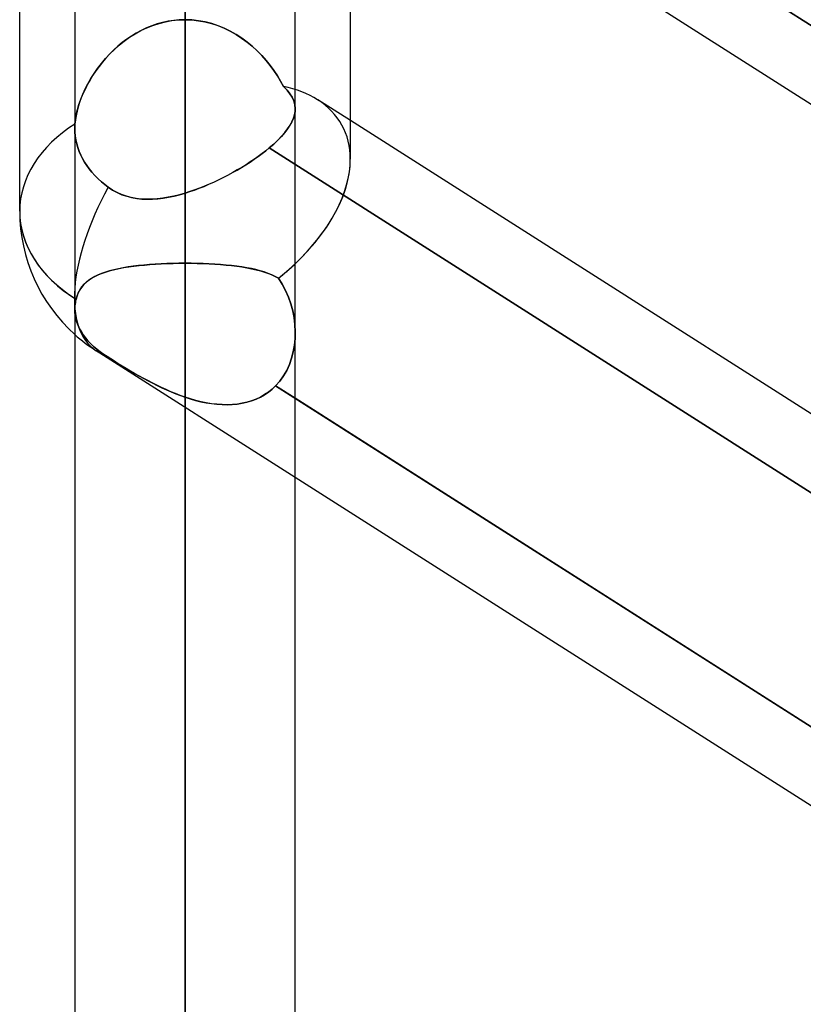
# Model space of a CAD drawing. Header units: millimetres. Extents: x -97 to 82, y -215 to 215.
# Tile 44 of 84: x -44 to -38.37, y 51.4 to 58.48. Entities that reach past the tile are written whole.
import ezdxf

# ---------------------------------------------------------------- set-up
doc = ezdxf.new("R2010")
doc.units = ezdxf.units.MM
doc.layers.add('MAIN-1', color=7, linetype='Continuous')
doc.layers.add('MAIN-2', color=7, linetype='Continuous')

msp = doc.modelspace()

# ---------------------------------------------------------------- linework, layer by layer
at = {"layer": 'MAIN-1'}
for p, q in [((-44, 57.1029), (-44, 109.5547)), ((-42.8113, 109.3184), (-42.8113, 0)), ((-41.6225, 57.4771), (-41.6225, 108.9024)), ((-43.6038, 108.8839), (-43.6038, 0)), ((-42.0188, 0), (-42.0188, 108.7738)), ((-34.8038, 56.2066), (-41.6225, 60.5488)), ((-34.8038, 55.6379), (-41.6225, 59.9801)), ((-34.8037, 53.4131), (-41.6225, 57.7552)), ((-34.8038, 51.1632), (-42.0188, 55.7577)), ((-34.8038, 50.5945), (-42.0188, 55.189))]:
    msp.add_line(p, q, dxfattribs=at)
msp.add_arc((-42.8113, 57.1029), 1.1887, 179.99996, 228.18991, dxfattribs=at)
for major_axis, ratio, start_param, end_param in [((1.1286, 0.6193), 0.602954, -1.160606, -0.319356), ((-1.1887, 0), 0.707107, 0, 0.841074)]:
    msp.add_ellipse((-42.8113, 57.1029), major_axis=major_axis, ratio=ratio, start_param=start_param, end_param=end_param, dxfattribs=at)
at = {"layer": 'MAIN-2'}
for p, q in [((-42.8113, 0), (-42.8113, 109.3184)), ((-42.8113, 0), (-42.8113, 108.1031)), ((-42.8113, 108.1031), (-42.8113, 0)), ((-42.8113, 100.4781), (-42.8113, 0)), ((-42.8113, 0), (-42.8113, 100.4781)), ((-42.8113, 0), (-42.8113, 99.3568)), ((-42.8113, 99.3568), (-42.8113, 0)), ((-42.8113, 91.7312), (-42.8113, 0)), ((-42.8113, 0), (-42.8113, 91.7312)), ((-42.8113, 0), (-42.8113, 90.6097)), ((-42.8113, 90.6097), (-42.8113, 0)), ((-42.8113, 82.9832), (-42.8113, 0)), ((-42.8113, 0), (-42.8113, 82.9832)), ((-42.8113, 0), (-42.8113, 81.8616)), ((-42.8113, 81.8616), (-42.8113, 0)), ((-42.8113, 74.2339), (-42.8113, 0)), ((-42.8113, 0), (-42.8113, 74.2339)), ((-42.8113, 0), (-42.8113, 73.112)), ((-42.8113, 73.112), (-42.8113, 0)), ((-42.8113, 65.4827), (-42.8113, 0)), ((-42.8113, 0), (-42.8113, 65.4827)), ((-42.8113, 0), (-42.8113, 64.3605)), ((-42.8113, 56.7288), (-42.8113, 64.3605)), ((-42.8113, 64.3605), (-42.8113, 0)), ((-42.8113, 64.3605), (-42.8113, 56.7288)), ((-42.2059, 60.9203), (-34.5815, 56.0651)), ((-42.8113, 60.8403), (-42.8113, 57.2331)), ((-42.8113, 57.2331), (-42.8113, 60.8403)), ((-43.1293, 58.4018), (-43.0868, 58.4219)), ((-43.0888, 58.421), (-43.1258, 58.4036)), ((-43.0508, 58.4365), (-43.0888, 58.421)), ((-43.0868, 58.4219), (-43.043, 58.4393)), ((-43.0121, 58.4497), (-43.0508, 58.4365)), ((-43.043, 58.4393), (-42.9981, 58.4539)), ((-42.9728, 58.4606), (-43.0121, 58.4497)), ((-42.9981, 58.4539), (-42.9522, 58.4654)), ((-42.933, 58.4692), (-42.9728, 58.4606)), ((-42.9522, 58.4654), (-42.9056, 58.4737)), ((-42.8928, 58.4754), (-42.933, 58.4692)), ((-42.9056, 58.4737), (-42.8586, 58.4787)), ((-42.8522, 58.4791), (-42.8928, 58.4754)), ((-42.8586, 58.4787), (-42.8112, 58.4804)), ((-42.8112, 58.4804), (-42.8522, 58.4791)), ((-42.7627, 58.4786), (-42.8112, 58.4804)), ((-42.8112, 58.4804), (-42.7629, 58.4786)), ((-42.7629, 58.4786), (-42.7149, 58.4734)), ((-42.7144, 58.4733), (-42.7627, 58.4786)), ((-42.7149, 58.4734), (-42.6676, 58.4648)), ((-42.6667, 58.4646), (-42.7144, 58.4733)), ((-42.6676, 58.4648), (-42.6209, 58.4528)), ((-42.6196, 58.4525), (-42.6667, 58.4646)), ((-42.6209, 58.4528), (-42.575, 58.4377)), ((-42.5737, 58.4372), (-42.6196, 58.4525)), ((-42.575, 58.4377), (-42.53, 58.4194)), ((-42.5289, 58.4189), (-42.5737, 58.4372)), ((-42.53, 58.4194), (-42.4865, 58.3983)), ((-42.4854, 58.3977), (-42.5289, 58.4189)), ((-43.2481, 58.327), (-43.2101, 58.3541)), ((-43.1965, 58.363), (-43.2303, 58.3402)), ((-43.2101, 58.3541), (-43.1705, 58.3791)), ((-43.1617, 58.3842), (-43.1965, 58.363)), ((-43.1705, 58.3791), (-43.1293, 58.4018)), ((-43.1258, 58.4036), (-43.1617, 58.3842)), ((-42.4865, 58.3983), (-42.4445, 58.3746)), ((-42.4435, 58.374), (-42.4854, 58.3977)), ((-42.4445, 58.3746), (-42.404, 58.3484)), ((-42.4032, 58.3479), (-42.4435, 58.374)), ((-42.404, 58.3484), (-42.3651, 58.3199)), ((-42.3646, 58.3195), (-42.4032, 58.3479)), ((-43.2941, 58.2898), (-43.3241, 58.2626)), ((-43.3193, 58.2671), (-43.2845, 58.298)), ((-43.2628, 58.3157), (-43.2941, 58.2898)), ((-43.2845, 58.298), (-43.2481, 58.327)), ((-43.2303, 58.3402), (-43.2628, 58.3157)), ((-42.3651, 58.3199), (-42.3279, 58.2894)), ((-42.3277, 58.2892), (-42.3646, 58.3195)), ((-42.3279, 58.2894), (-42.2926, 58.257)), ((-42.2926, 58.257), (-42.3277, 58.2892)), ((-43.4127, 58.166), (-43.3834, 58.2009)), ((-43.3799, 58.2049), (-43.4055, 58.1748)), ((-43.3834, 58.2009), (-43.3523, 58.2347)), ((-43.3527, 58.2342), (-43.3799, 58.2049)), ((-43.3241, 58.2626), (-43.3527, 58.2342)), ((-43.3523, 58.2347), (-43.3193, 58.2671)), ((-42.2593, 58.2233), (-42.2926, 58.257)), ((-42.2926, 58.257), (-42.2593, 58.2232)), ((-42.228, 58.1881), (-42.2593, 58.2233)), ((-42.2593, 58.2232), (-42.228, 58.1881)), ((-43.4652, 58.0938), (-43.4399, 58.1303)), ((-43.4297, 58.144), (-43.4524, 58.1126)), ((-43.4399, 58.1303), (-43.4127, 58.166)), ((-43.4055, 58.1748), (-43.4297, 58.144)), ((-42.1988, 58.152), (-42.228, 58.1881)), ((-42.228, 58.1881), (-42.1987, 58.1519)), ((-42.1716, 58.1149), (-42.1988, 58.152)), ((-42.1987, 58.1519), (-42.1716, 58.1149)), ((-43.4736, 58.0809), (-43.4932, 58.0488)), ((-43.4884, 58.0569), (-43.4652, 58.0938)), ((-43.4524, 58.1126), (-43.4736, 58.0809)), ((-42.1466, 58.0773), (-42.1716, 58.1149)), ((-42.1716, 58.1149), (-42.1466, 58.0772)), ((-42.1237, 58.0392), (-42.1466, 58.0773)), ((-42.1466, 58.0772), (-42.1237, 58.0392)), ((-43.5288, 57.9824), (-43.5096, 58.0197)), ((-43.5113, 58.0165), (-43.528, 57.984)), ((-43.4932, 58.0488), (-43.5113, 58.0165)), ((-43.5096, 58.0197), (-43.4884, 58.0569)), ((-42.103, 58.001), (-42.1237, 58.0392)), ((-42.1237, 58.0392), (-42.103, 58.001)), ((-42.0779, 57.9745), (-42.103, 58.001)), ((-42.103, 58.001), (-42.0778, 57.9744)), ((-43.5568, 57.9186), (-43.5688, 57.886)), ((-43.5608, 57.9081), (-43.5458, 57.9452)), ((-43.5431, 57.9514), (-43.5568, 57.9186)), ((-43.5458, 57.9452), (-43.5288, 57.9824)), ((-43.528, 57.984), (-43.5431, 57.9514)), ((-42.0572, 57.9483), (-42.0779, 57.9745)), ((-42.0778, 57.9744), (-42.0571, 57.9482)), ((-42.0409, 57.9221), (-42.0572, 57.9483)), ((-42.0571, 57.9482), (-42.0408, 57.9221)), ((-42.029, 57.8959), (-42.0409, 57.9221)), ((-42.0408, 57.9221), (-42.029, 57.8958)), ((-43.5791, 57.8537), (-43.5878, 57.8217)), ((-43.5845, 57.8346), (-43.5737, 57.8711)), ((-43.5688, 57.886), (-43.5791, 57.8537)), ((-43.5737, 57.8711), (-43.5608, 57.9081)), ((-42.0217, 57.8693), (-42.029, 57.8959)), ((-42.029, 57.8958), (-42.0217, 57.8692)), ((-42.0188, 57.8422), (-42.0217, 57.8693)), ((-42.0217, 57.8692), (-42.0188, 57.8422)), ((-41.6225, 57.7552), (-41.8571, 57.9047)), ((-43.5946, 57.7902), (-43.5996, 57.7596)), ((-43.599, 57.7638), (-43.5929, 57.7988)), ((-43.5878, 57.8217), (-43.5946, 57.7902)), ((-43.5929, 57.7988), (-43.5845, 57.8346)), ((-42.0242, 57.7955), (-42.0317, 57.7713)), ((-42.0316, 57.7716), (-42.0241, 57.7957)), ((-42.0199, 57.8191), (-42.0242, 57.7955)), ((-42.0241, 57.7957), (-42.0199, 57.8192)), ((-42.0199, 57.8192), (-42.0188, 57.8422)), ((-42.0188, 57.8422), (-42.0199, 57.8191)), ((-43.6037, 57.7038), (-43.6036, 57.709)), ((-43.6036, 57.709), (-43.6037, 57.7038)), ((-43.6036, 57.709), (-43.6035, 57.7142)), ((-43.6035, 57.7142), (-43.6036, 57.709)), ((-43.6035, 57.7142), (-43.6032, 57.7195)), ((-43.6032, 57.7195), (-43.6035, 57.7142)), ((-43.6032, 57.7195), (-43.603, 57.7248)), ((-43.603, 57.7248), (-43.6032, 57.7195)), ((-43.603, 57.7248), (-43.6026, 57.7302)), ((-43.6026, 57.7302), (-43.603, 57.7248)), ((-43.6026, 57.7302), (-43.599, 57.7638)), ((-43.5996, 57.7596), (-43.6026, 57.7302)), ((-42.0564, 57.7211), (-42.0735, 57.6952)), ((-42.0733, 57.6955), (-42.0562, 57.7215)), ((-42.0424, 57.7465), (-42.0564, 57.7211)), ((-42.0562, 57.7215), (-42.0422, 57.7468)), ((-42.0317, 57.7713), (-42.0424, 57.7465)), ((-42.0422, 57.7468), (-42.0316, 57.7716)), ((-43.6037, 57.6986), (-43.6037, 57.7038)), ((-43.6037, 57.7038), (-43.6037, 57.6986)), ((-43.6029, 57.672), (-43.6037, 57.6986)), ((-43.6037, 57.6986), (-43.6029, 57.672)), ((-43.6003, 57.6445), (-43.6029, 57.672)), ((-43.6029, 57.672), (-43.6003, 57.6445)), ((-43.596, 57.6165), (-43.6003, 57.6445)), ((-43.6003, 57.6445), (-43.596, 57.6165)), ((-42.1173, 57.6416), (-42.144, 57.614)), ((-42.1439, 57.6141), (-42.1172, 57.6418)), ((-42.0938, 57.6687), (-42.1173, 57.6416)), ((-42.1172, 57.6418), (-42.0936, 57.669)), ((-42.0735, 57.6952), (-42.0938, 57.6687)), ((-42.0936, 57.669), (-42.0733, 57.6955)), ((-43.5898, 57.5884), (-43.596, 57.6165)), ((-43.596, 57.6165), (-43.5898, 57.5884)), ((-43.5816, 57.5605), (-43.5898, 57.5884)), ((-43.5898, 57.5884), (-43.5816, 57.5605)), ((-42.2059, 57.558), (-42.1736, 57.5861)), ((-42.1736, 57.586), (-42.2059, 57.558)), ((-42.1736, 57.5861), (-42.1439, 57.6141)), ((-42.144, 57.614), (-42.1736, 57.586)), ((-43.5718, 57.5332), (-43.5816, 57.5605)), ((-43.5816, 57.5605), (-43.5718, 57.5332)), ((-43.5605, 57.5067), (-43.5718, 57.5332)), ((-43.5718, 57.5332), (-43.5605, 57.5067)), ((-43.5479, 57.4813), (-43.5605, 57.5067)), ((-43.5605, 57.5067), (-43.5479, 57.4813)), ((-42.3131, 57.4769), (-42.2844, 57.4971)), ((-42.2841, 57.4973), (-42.3126, 57.4772)), ((-42.2844, 57.4971), (-42.257, 57.5174)), ((-42.2568, 57.5175), (-42.2841, 57.4973)), ((-42.257, 57.5174), (-42.2308, 57.5377)), ((-42.2307, 57.5378), (-42.2568, 57.5175)), ((-42.2308, 57.5377), (-42.2059, 57.558)), ((-42.2059, 57.558), (-42.2307, 57.5378)), ((-42.2059, 57.558), (-34.5815, 52.7028)), ((-34.5815, 52.7028), (-42.2059, 57.558)), ((-43.534, 57.4568), (-43.5479, 57.4813)), ((-43.5479, 57.4813), (-43.534, 57.4568)), ((-43.5181, 57.4322), (-43.534, 57.4568)), ((-43.534, 57.4568), (-43.5181, 57.4322)), ((-43.5003, 57.4074), (-43.5181, 57.4322)), ((-43.5181, 57.4322), (-43.5003, 57.4074)), ((-42.4046, 57.4178), (-42.3733, 57.4371)), ((-42.3725, 57.4377), (-42.4036, 57.4184)), ((-42.3733, 57.4371), (-42.3428, 57.4568)), ((-42.3422, 57.4573), (-42.3725, 57.4377)), ((-42.3428, 57.4568), (-42.3131, 57.4769)), ((-42.3126, 57.4772), (-42.3422, 57.4573)), ((-43.4806, 57.383), (-43.5003, 57.4074)), ((-43.5003, 57.4074), (-43.4806, 57.383)), ((-43.4593, 57.3592), (-43.4806, 57.383)), ((-43.4806, 57.383), (-43.4593, 57.3592)), ((-43.4365, 57.3363), (-43.4593, 57.3592)), ((-43.4593, 57.3592), (-43.4365, 57.3363)), ((-42.5362, 57.345), (-42.5024, 57.3624)), ((-42.5008, 57.3633), (-42.5343, 57.3459)), ((-42.5024, 57.3624), (-42.4692, 57.3804)), ((-42.4678, 57.3812), (-42.5008, 57.3633)), ((-42.4692, 57.3804), (-42.4366, 57.3989)), ((-42.4354, 57.3996), (-42.4678, 57.3812)), ((-42.4366, 57.3989), (-42.4046, 57.4178)), ((-42.4036, 57.4184), (-42.4354, 57.3996)), ((-43.4126, 57.3146), (-43.4365, 57.3363)), ((-43.4365, 57.3363), (-43.4126, 57.3146)), ((-43.3881, 57.2941), (-43.4126, 57.3146)), ((-43.4126, 57.3146), (-43.3881, 57.2941)), ((-43.363, 57.2752), (-43.3881, 57.2941)), ((-43.3881, 57.2941), (-43.363, 57.2752)), ((-42.7083, 57.2684), (-42.6738, 57.282)), ((-42.6716, 57.2829), (-42.7064, 57.2691)), ((-42.6738, 57.282), (-42.6392, 57.2966)), ((-42.6369, 57.2976), (-42.6716, 57.2829)), ((-42.6392, 57.2966), (-42.6047, 57.3119)), ((-42.6024, 57.313), (-42.6369, 57.2976)), ((-42.6047, 57.3119), (-42.5704, 57.3281)), ((-42.5682, 57.3291), (-42.6024, 57.313)), ((-42.5704, 57.3281), (-42.5362, 57.345)), ((-42.5343, 57.3459), (-42.5682, 57.3291)), ((-43.3324, 57.2549), (-43.363, 57.2752)), ((-43.363, 57.2752), (-43.332, 57.2547)), ((-43.3003, 57.2374), (-43.3324, 57.2549)), ((-43.332, 57.2547), (-43.2993, 57.2369)), ((-43.2672, 57.2227), (-43.3003, 57.2374)), ((-43.2993, 57.2369), (-43.2655, 57.2221)), ((-43.2331, 57.2109), (-43.2672, 57.2227)), ((-43.2655, 57.2221), (-43.2308, 57.2102)), ((-43.1981, 57.2017), (-43.2331, 57.2109)), ((-43.2308, 57.2102), (-43.1951, 57.201)), ((-42.8921, 57.2117), (-42.9321, 57.2034)), ((-42.9291, 57.204), (-42.89, 57.2122)), ((-42.8518, 57.2217), (-42.8921, 57.2117)), ((-42.89, 57.2122), (-42.8508, 57.2219)), ((-42.8112, 57.2331), (-42.8518, 57.2217)), ((-42.8508, 57.2219), (-42.8112, 57.2331)), ((-42.7763, 57.2442), (-42.8112, 57.2331)), ((-42.8112, 57.2331), (-42.7771, 57.2439)), ((-42.7771, 57.2439), (-42.7427, 57.2556)), ((-42.7414, 57.2562), (-42.7763, 57.2442)), ((-42.7427, 57.2556), (-42.7083, 57.2684)), ((-42.7064, 57.2691), (-42.7414, 57.2562)), ((-43.1621, 57.1951), (-43.1981, 57.2017)), ((-43.1951, 57.201), (-43.1586, 57.1946)), ((-43.1254, 57.191), (-43.1621, 57.1951)), ((-43.1586, 57.1946), (-43.1214, 57.1907)), ((-43.0879, 57.1892), (-43.1254, 57.191)), ((-43.1214, 57.1907), (-43.0836, 57.1892)), ((-43.0498, 57.1897), (-43.0879, 57.1892)), ((-43.0836, 57.1892), (-43.0454, 57.1899)), ((-43.0111, 57.1923), (-43.0498, 57.1897)), ((-43.0454, 57.1899), (-43.0068, 57.1927)), ((-42.9718, 57.1969), (-43.0111, 57.1923)), ((-43.0068, 57.1927), (-42.968, 57.1975)), ((-42.9321, 57.2034), (-42.9718, 57.1969)), ((-42.968, 57.1975), (-42.9291, 57.204)), ((-43.1073, 56.7161), (-43.1465, 56.7121)), ((-43.142, 56.7126), (-43.1034, 56.7164)), ((-43.067, 56.7195), (-43.1073, 56.7161)), ((-43.1034, 56.7164), (-43.0637, 56.7198)), ((-43.0258, 56.7224), (-43.067, 56.7195)), ((-43.0637, 56.7198), (-43.0231, 56.7225)), ((-42.9839, 56.7247), (-43.0258, 56.7224)), ((-43.0231, 56.7225), (-42.9818, 56.7248)), ((-42.9414, 56.7265), (-42.9839, 56.7247)), ((-42.9818, 56.7248), (-42.9397, 56.7265)), ((-42.8985, 56.7278), (-42.9414, 56.7265)), ((-42.9397, 56.7265), (-42.8972, 56.7278)), ((-42.855, 56.7285), (-42.8985, 56.7278)), ((-42.8972, 56.7278), (-42.8543, 56.7285)), ((-42.8112, 56.7288), (-42.855, 56.7285)), ((-42.8543, 56.7285), (-42.8112, 56.7288)), ((-42.8113, 56.7288), (-42.8113, 0)), ((-42.8113, 0), (-42.8113, 56.7288)), ((-42.8112, 56.7288), (-42.7675, 56.7285)), ((-42.7677, 56.7285), (-42.8112, 56.7288)), ((-42.7245, 56.7278), (-42.7677, 56.7285)), ((-42.7675, 56.7285), (-42.7241, 56.7278)), ((-42.6815, 56.7265), (-42.7245, 56.7278)), ((-42.7241, 56.7278), (-42.6812, 56.7265)), ((-42.639, 56.7247), (-42.6815, 56.7265)), ((-42.6812, 56.7265), (-42.6387, 56.7247)), ((-42.5973, 56.7224), (-42.639, 56.7247)), ((-42.6387, 56.7247), (-42.5969, 56.7224)), ((-42.5564, 56.7196), (-42.5973, 56.7224)), ((-42.5969, 56.7224), (-42.5557, 56.7195)), ((-42.5163, 56.7162), (-42.5564, 56.7196)), ((-42.5557, 56.7195), (-42.5154, 56.7161)), ((-42.4774, 56.7122), (-42.5163, 56.7162)), ((-42.5154, 56.7161), (-42.4763, 56.7121)), ((-43.4368, 56.6448), (-43.4608, 56.6331)), ((-43.4555, 56.6359), (-43.4308, 56.6475)), ((-43.411, 56.6556), (-43.4368, 56.6448)), ((-43.4308, 56.6475), (-43.4046, 56.658)), ((-43.3834, 56.6654), (-43.411, 56.6556)), ((-43.4046, 56.658), (-43.3768, 56.6675)), ((-43.3542, 56.6743), (-43.3834, 56.6654)), ((-43.3768, 56.6675), (-43.3475, 56.6762)), ((-43.3232, 56.6824), (-43.3542, 56.6743)), ((-43.3475, 56.6762), (-43.3167, 56.684)), ((-43.2906, 56.6898), (-43.3232, 56.6824)), ((-43.3167, 56.684), (-43.2844, 56.6911)), ((-43.2566, 56.6964), (-43.2906, 56.6898)), ((-43.2844, 56.6911), (-43.2508, 56.6974)), ((-43.2212, 56.7023), (-43.2566, 56.6964)), ((-43.2508, 56.6974), (-43.2158, 56.7031)), ((-43.1845, 56.7075), (-43.2212, 56.7023)), ((-43.2158, 56.7031), (-43.1795, 56.7082)), ((-43.1465, 56.7121), (-43.1845, 56.7075)), ((-43.1795, 56.7082), (-43.142, 56.7126)), ((-42.4396, 56.7077), (-42.4774, 56.7122)), ((-42.4763, 56.7121), (-42.4383, 56.7076)), ((-42.4031, 56.7026), (-42.4396, 56.7077)), ((-42.4383, 56.7076), (-42.4016, 56.7023)), ((-42.3679, 56.6968), (-42.4031, 56.7026)), ((-42.4016, 56.7023), (-42.3663, 56.6964)), ((-42.3341, 56.6903), (-42.3679, 56.6968)), ((-42.3663, 56.6964), (-42.3323, 56.6898)), ((-42.3017, 56.683), (-42.3341, 56.6903)), ((-42.3323, 56.6898), (-42.2997, 56.6825)), ((-42.2708, 56.675), (-42.3017, 56.683)), ((-42.2997, 56.6825), (-42.2687, 56.6744)), ((-42.2414, 56.6661), (-42.2708, 56.675)), ((-42.2687, 56.6744), (-42.2395, 56.6655)), ((-42.2135, 56.6563), (-42.2414, 56.6661)), ((-42.2395, 56.6655), (-42.2119, 56.6557)), ((-42.1873, 56.6455), (-42.2135, 56.6563)), ((-42.2119, 56.6557), (-42.1861, 56.645)), ((-42.1627, 56.6337), (-42.1873, 56.6455)), ((-42.1861, 56.645), (-42.1621, 56.6333)), ((-43.5389, 56.5753), (-43.554, 56.5576)), ((-43.5525, 56.5596), (-43.5367, 56.5776)), ((-43.5221, 56.5916), (-43.5389, 56.5753)), ((-43.5367, 56.5776), (-43.5191, 56.5942)), ((-43.5035, 56.6066), (-43.5221, 56.5916)), ((-43.5191, 56.5942), (-43.4997, 56.6094)), ((-43.4831, 56.6204), (-43.5035, 56.6066)), ((-43.4997, 56.6094), (-43.4784, 56.6233)), ((-43.4608, 56.6331), (-43.4831, 56.6204)), ((-43.4784, 56.6233), (-43.4555, 56.6359)), ((-42.1398, 56.6206), (-42.1627, 56.6337)), ((-42.1621, 56.6333), (-42.1398, 56.6206)), ((-42.1398, 56.6206), (-42.112, 56.5779)), ((-42.112, 56.5778), (-42.1398, 56.6206)), ((-42.112, 56.5779), (-42.0878, 56.5328)), ((-42.0878, 56.5327), (-42.112, 56.5778)), ((-43.5784, 56.5176), (-43.5877, 56.4951)), ((-43.5875, 56.4957), (-43.5779, 56.5187)), ((-43.5672, 56.5384), (-43.5784, 56.5176)), ((-43.5779, 56.5187), (-43.5662, 56.54)), ((-43.554, 56.5576), (-43.5672, 56.5384)), ((-43.5662, 56.54), (-43.5525, 56.5596)), ((-42.0878, 56.5328), (-42.0673, 56.4858)), ((-42.0672, 56.4857), (-42.0878, 56.5327)), ((-43.6016, 56.4343), (-43.6028, 56.4224)), ((-43.6028, 56.4224), (-43.6016, 56.4343)), ((-43.5999, 56.4464), (-43.6016, 56.4343)), ((-43.6016, 56.4343), (-43.5999, 56.4464)), ((-43.5977, 56.4586), (-43.5999, 56.4464)), ((-43.5999, 56.4464), (-43.5977, 56.4586)), ((-43.5949, 56.4709), (-43.5977, 56.4586)), ((-43.5977, 56.4586), (-43.5949, 56.4709)), ((-43.5949, 56.4709), (-43.5875, 56.4957)), ((-43.5877, 56.4951), (-43.5949, 56.4709)), ((-42.0673, 56.4858), (-42.0503, 56.4374)), ((-42.0503, 56.4373), (-42.0672, 56.4857)), ((-42.0503, 56.4374), (-42.037, 56.388)), ((-42.037, 56.3878), (-42.0503, 56.4373)), ((-43.6035, 56.4106), (-43.6037, 56.399)), ((-43.6037, 56.399), (-43.6035, 56.4106)), ((-43.6037, 56.399), (-43.6028, 56.3761)), ((-43.6028, 56.3761), (-43.6037, 56.399)), ((-43.6028, 56.4224), (-43.6035, 56.4106)), ((-43.6035, 56.4106), (-43.6028, 56.4224)), ((-43.6028, 56.3761), (-43.6, 56.3525)), ((-43.6, 56.3525), (-43.6028, 56.3761)), ((-42.037, 56.388), (-42.0273, 56.3379)), ((-42.0273, 56.3377), (-42.037, 56.3878)), ((-43.6, 56.3525), (-43.5952, 56.3286)), ((-43.5952, 56.3286), (-43.6, 56.3525)), ((-43.5952, 56.3286), (-43.5884, 56.3045)), ((-43.5884, 56.3045), (-43.5952, 56.3286)), ((-43.5884, 56.3045), (-43.5795, 56.2808)), ((-43.5795, 56.2808), (-43.5884, 56.3045)), ((-42.0273, 56.3379), (-42.0212, 56.2873)), ((-42.0212, 56.2874), (-42.0273, 56.3377)), ((-43.5795, 56.2808), (-43.5688, 56.2575)), ((-43.5688, 56.2575), (-43.5795, 56.2808)), ((-43.5688, 56.2575), (-43.5566, 56.2352)), ((-43.5566, 56.2352), (-43.5688, 56.2575)), ((-43.5566, 56.2352), (-43.543, 56.2139)), ((-43.543, 56.2139), (-43.5566, 56.2352)), ((-42.0188, 56.237), (-42.0212, 56.2874)), ((-42.0212, 56.2873), (-42.0188, 56.2368)), ((-42.02, 56.1878), (-42.0188, 56.237)), ((-42.0188, 56.2368), (-42.02, 56.1876)), ((-43.543, 56.2139), (-43.5277, 56.193)), ((-43.5277, 56.193), (-43.543, 56.2139)), ((-43.5277, 56.193), (-43.5102, 56.1719)), ((-43.5102, 56.1719), (-43.5277, 56.193)), ((-43.5102, 56.1719), (-43.4906, 56.1509)), ((-43.4906, 56.1509), (-43.5102, 56.1719)), ((-43.4906, 56.1509), (-43.4691, 56.1304)), ((-43.4691, 56.1304), (-43.4906, 56.1509)), ((-42.0248, 56.1392), (-42.02, 56.1878)), ((-42.02, 56.1876), (-42.0248, 56.1392)), ((-43.4691, 56.1304), (-43.4459, 56.1105)), ((-43.4459, 56.1105), (-43.4691, 56.1304)), ((-42.0188, 55.189), (-43.4498, 56.1002)), ((-43.4459, 56.1105), (-43.4214, 56.0916)), ((-43.4214, 56.0916), (-43.4459, 56.1105)), ((-43.4214, 56.0916), (-43.3959, 56.0739)), ((-43.3959, 56.0739), (-43.4214, 56.0916)), ((-42.0332, 56.0917), (-42.0453, 56.0455)), ((-42.0453, 56.0455), (-42.0332, 56.0917)), ((-42.0248, 56.1392), (-42.0332, 56.0917)), ((-42.0332, 56.0917), (-42.0248, 56.1392)), ((-43.3959, 56.0739), (-43.3713, 56.0577)), ((-43.3714, 56.0578), (-43.3959, 56.0739)), ((-43.3457, 56.0413), (-43.3714, 56.0578)), ((-43.3713, 56.0577), (-43.3454, 56.041)), ((-43.3187, 56.0242), (-43.3457, 56.0413)), ((-43.3454, 56.041), (-43.3183, 56.0239)), ((-43.291, 56.0068), (-43.3187, 56.0242)), ((-43.3183, 56.0239), (-43.29, 56.0063)), ((-43.2625, 55.9893), (-43.291, 56.0068)), ((-43.29, 56.0063), (-43.2611, 55.9885)), ((-42.0453, 56.0455), (-42.061, 56.0012)), ((-42.061, 56.0011), (-42.0453, 56.0455)), ((-43.2334, 55.9717), (-43.2625, 55.9893)), ((-43.2611, 55.9885), (-43.2315, 55.9707)), ((-43.2036, 55.9541), (-43.2334, 55.9717)), ((-43.2315, 55.9707), (-43.2013, 55.9528)), ((-43.1734, 55.9366), (-43.2036, 55.9541)), ((-43.2013, 55.9528), (-43.1705, 55.9349)), ((-43.1426, 55.9191), (-43.1734, 55.9366)), ((-43.1705, 55.9349), (-43.1393, 55.9172)), ((-42.1033, 55.9189), (-42.0803, 55.9588)), ((-42.0803, 55.9589), (-42.1032, 55.9191)), ((-42.061, 56.0012), (-42.0803, 55.9589)), ((-42.0803, 55.9588), (-42.061, 56.0011)), ((-43.1113, 55.9018), (-43.1426, 55.9191)), ((-43.1393, 55.9172), (-43.1075, 55.8997)), ((-43.0795, 55.8847), (-43.1113, 55.9018)), ((-43.1075, 55.8997), (-43.0754, 55.8825)), ((-43.0472, 55.8679), (-43.0795, 55.8847)), ((-43.0754, 55.8825), (-43.043, 55.8657)), ((-43.0145, 55.8514), (-43.0472, 55.8679)), ((-43.043, 55.8657), (-43.0103, 55.8494)), ((-42.1299, 55.8818), (-42.16, 55.8477)), ((-42.16, 55.8477), (-42.1299, 55.8817)), ((-42.1032, 55.9191), (-42.1299, 55.8818)), ((-42.1299, 55.8817), (-42.1033, 55.9189)), ((-42.9814, 55.8355), (-43.0145, 55.8514)), ((-43.0103, 55.8494), (-42.9774, 55.8337)), ((-42.9479, 55.8201), (-42.9814, 55.8355)), ((-42.9774, 55.8337), (-42.9444, 55.8185)), ((-42.9141, 55.8054), (-42.9479, 55.8201)), ((-42.9444, 55.8185), (-42.9112, 55.8042)), ((-42.88, 55.7914), (-42.9141, 55.8054)), ((-42.9112, 55.8042), (-42.8779, 55.7906)), ((-42.2393, 55.7839), (-42.2112, 55.803)), ((-42.211, 55.8031), (-42.239, 55.7841)), ((-42.2112, 55.803), (-42.1848, 55.8243)), ((-42.1847, 55.8243), (-42.211, 55.8031)), ((-42.1848, 55.8243), (-42.16, 55.8477)), ((-42.16, 55.8477), (-42.1847, 55.8243)), ((-42.0188, 55.7577), (-42.16, 55.8477)), ((-42.16, 55.8477), (-34.5215, 50.9834)), ((-42.8457, 55.7783), (-42.88, 55.7914)), ((-42.8779, 55.7906), (-42.8447, 55.7779)), ((-42.8112, 55.7661), (-42.8457, 55.7783)), ((-42.8447, 55.7779), (-42.8112, 55.7661)), ((-42.8113, 0), (-42.8113, 55.7661)), ((-42.8113, 55.7661), (-42.8113, 0)), ((-42.8112, 55.7661), (-42.773, 55.7538)), ((-42.7729, 55.7538), (-42.8112, 55.7661)), ((-42.773, 55.7538), (-42.7347, 55.7429)), ((-42.7346, 55.7428), (-42.7729, 55.7538)), ((-42.7347, 55.7429), (-42.6964, 55.7334)), ((-42.6963, 55.7334), (-42.7346, 55.7428)), ((-42.6964, 55.7334), (-42.6582, 55.7255)), ((-42.658, 55.7255), (-42.6963, 55.7334)), ((-42.6582, 55.7255), (-42.6201, 55.7193)), ((-42.6199, 55.7192), (-42.658, 55.7255)), ((-42.4003, 55.7219), (-42.3659, 55.7297)), ((-42.3655, 55.7298), (-42.3998, 55.722)), ((-42.3659, 55.7297), (-42.3325, 55.7398)), ((-42.3321, 55.7399), (-42.3655, 55.7298)), ((-42.3325, 55.7398), (-42.3001, 55.7522)), ((-42.2996, 55.7524), (-42.3321, 55.7399)), ((-42.3001, 55.7522), (-42.2689, 55.767)), ((-42.2686, 55.7671), (-42.2996, 55.7524)), ((-42.2689, 55.767), (-42.2393, 55.7839)), ((-42.239, 55.7841), (-42.2686, 55.7671)), ((-42.6201, 55.7193), (-42.5823, 55.7148)), ((-42.5821, 55.7147), (-42.6199, 55.7192)), ((-42.5823, 55.7148), (-42.5448, 55.7121)), ((-42.5445, 55.7121), (-42.5821, 55.7147)), ((-42.5448, 55.7121), (-42.5078, 55.7115)), ((-42.5074, 55.7115), (-42.5445, 55.7121)), ((-42.5078, 55.7115), (-42.4713, 55.7128)), ((-42.4708, 55.7128), (-42.5074, 55.7115)), ((-42.4713, 55.7128), (-42.4354, 55.7163)), ((-42.4349, 55.7163), (-42.4708, 55.7128)), ((-42.4354, 55.7163), (-42.4003, 55.7219)), ((-42.3998, 55.722), (-42.4349, 55.7163))]:
    msp.add_line(p, q, dxfattribs=at)
msp.add_arc((-42.8113, 57.1029), 1.1887, 228.18991, 237.51016, dxfattribs=at)
for major_axis, ratio, start_param, end_param in [((1.1286, 0.6193), 0.602954, 0.320779, 0.61301), ((1.1286, 0.6193), 0.602954, 0.320779, 0.61301), ((1.1286, 0.6193), 0.602954, -0.319356, 0.320779), ((1.1286, 0.6193), 0.602954, -0.319356, 0.320779), ((-1.1887, 0), 0.707107, -0.842358, 0), ((-1.1887, 0), 0.707107, -0.842358, 0), ((1.1286, 0.6193), 0.602954, -1.290108, -0.319356), ((-0.6385, -1.0027), 0.473194, -1.443351, 0.000029), ((-0.6385, -1.0027), 0.473194, -1.443351, 0.000029), ((-1.1887, 0), 0.707107, 0, 0.850974), ((1.1286, 0.6193), 0.602954, -1.290108, -1.160606), ((-1.1887, 0), 0.707107, 0.841074, 0.850974), ((-0.6385, -1.0027), 0.473194, 0.000029, 0.003215), ((-0.6385, -1.0027), 0.473194, 0.000029, 0.003215), ((-0.6385, -1.0027), 0.473194, 0.003215, 0.10618), ((-0.6385, -1.0027), 0.473194, 0.003215, 0.10618)]:
    msp.add_ellipse((-42.8113, 57.1029), major_axis=major_axis, ratio=ratio, start_param=start_param, end_param=end_param, dxfattribs=at)

doc.saveas('drawing.dxf')
